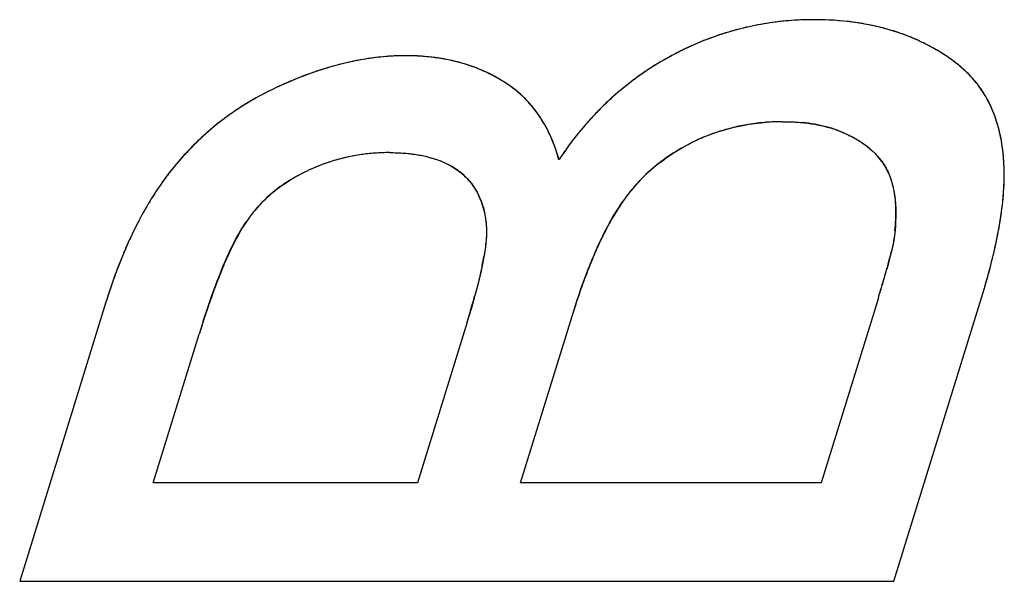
# Model space of a CAD drawing. Header units: millimetres. Extents: x 0 to 420, y 0 to 297.
# Tile 95 of 119: x 255.736 to 257.396, y 226.179 to 227.126. Entities that reach past the tile are written whole.
import ezdxf

# ---------------------------------------------------------------- set-up
doc = ezdxf.new("R2010")
doc.units = ezdxf.units.MM
doc.header["$LTSCALE"] = 23.1
doc.layers.add('LAY0001', color=7, linetype='CONTINUOUS')
doc.layers.add('PRITING', color=7, linetype='CONTINUOUS')

msp = doc.modelspace()

# ---------------------------------------------------------------- linework, layer by layer
at = {"layer": 'LAY0001', "color": 7, "linetype": 'Continuous'}
for p, q in [((257.2085, 226.7513), (257.2051, 226.7355)), ((255.8811, 226.6496), (255.7358, 226.1794)), ((257.1832, 226.6573), (257.0868, 226.3452)), ((257.2095, 226.1794), (257.3571, 226.6573)), ((256.5802, 226.3452), (256.6697, 226.6351)), ((256.49, 226.6162), (256.4063, 226.3452)), ((255.9609, 226.3452), (256.0383, 226.5957)), ((256.4063, 226.3452), (255.9609, 226.3452)), ((257.0868, 226.3452), (256.5802, 226.3452)), ((255.7358, 226.1794), (257.2095, 226.1794))]:
    msp.add_line(p, q, dxfattribs=at)
for centre, radius, start, end in [((257.0733, 226.6215), 0.5043, 94.7201, 97.1294), ((257.0741, 226.612), 0.5138, 92.4268, 94.7197), ((257.0746, 226.5996), 0.5262, 89.9943, 92.4255), ((257.0717, 226.6333), 0.4923, 104.2078, 106.6515), ((257.0715, 226.6341), 0.4915, 101.8781, 104.207), ((257.0718, 226.6325), 0.4931, 99.5469, 101.8774), ((257.0725, 226.6284), 0.4973, 97.1302, 99.5461), ((257.0846, 226.696), 0.4293, 78.2214, 82.4151), ((257.092, 226.7316), 0.3929, 73.79, 78.2189), ((257.0998, 226.7585), 0.3649, 69.0747, 73.7871), ((257.0779, 226.616), 0.5108, 111.4361, 113.8678), ((257.0747, 226.6242), 0.5019, 109.07, 111.4351), ((257.0727, 226.63), 0.4958, 106.6523, 109.0693), ((257.1068, 226.777), 0.3451, 64.3742, 69.0682), ((257.089, 226.5924), 0.5368, 116.1423, 118.5287), ((257.0826, 226.6054), 0.5223, 113.868, 116.141), ((257.099, 226.76), 0.3638, 59.9932, 64.4275), ((257.1302, 226.814), 0.3015, 55.0289, 59.9965), ((256.3958, 226.5848), 0.4809, 99.2446, 103.3735), ((256.3891, 226.6256), 0.4396, 94.7134, 99.2433), ((256.3866, 226.6558), 0.4093, 90.0227, 94.7076), ((256.3868, 226.6775), 0.3876, 85.3555, 90.0505), ((256.3902, 226.7205), 0.3444, 80.47, 85.3496), ((256.3956, 226.7524), 0.3121, 75.112, 80.4677), ((257.0814, 226.6062), 0.5211, 118.5199, 120.7566), ((257.158, 226.8537), 0.253, 49.5489, 55.0285), ((256.4281, 226.469), 0.6012, 107.3423, 110.8655), ((256.4082, 226.5328), 0.5344, 103.3776, 107.3446), ((256.4014, 226.7744), 0.2894, 69.5876, 75.1032), ((256.406, 226.7871), 0.2759, 63.8853, 69.5782), ((257.076, 226.615), 0.5108, 123.1139, 125.5737), ((257.0783, 226.6114), 0.515, 120.757, 123.1134), ((257.1817, 226.8815), 0.2164, 43.5102, 49.5463), ((256.4572, 226.3926), 0.683, 110.8676, 114.2143), ((256.4082, 226.7916), 0.2708, 58.1602, 63.8746), ((257.0748, 226.6166), 0.5087, 125.5744, 127.909), ((257.201, 226.8998), 0.1899, 36.8999, 43.5035), ((256.3955, 226.5285), 0.5337, 114.1537, 118.2865), ((257.0749, 226.6165), 0.5088, 127.9096, 130.3559), ((257.2149, 226.9103), 0.1725, 29.9962, 36.8845), ((256.3815, 226.5546), 0.5041, 118.2907, 122.6309), ((256.447, 226.8525), 0.1985, 38.7652, 46.6223), ((257.0764, 226.6148), 0.5111, 130.3564, 132.7211), ((257.1876, 226.8949), 0.2038, 23.7673, 29.9158), ((256.3734, 226.5674), 0.489, 122.6437, 125.0138), ((256.4391, 226.8462), 0.2087, 31.4451, 38.7425), ((257.084, 226.6069), 0.5221, 135.0786, 137.5349), ((257.0793, 226.6116), 0.5154, 132.7217, 135.0777), ((257.1702, 226.8872), 0.2228, 18.0225, 23.7626), ((256.3688, 226.574), 0.481, 125.0111, 129.3185), ((257.0906, 226.601), 0.5309, 137.535, 139.7996), ((256.3675, 226.5756), 0.4789, 129.3226, 131.7199), ((256.4202, 226.8348), 0.2308, 24.3859, 31.4233), ((257.0989, 226.5939), 0.5419, 139.8004, 142.1251), ((257.018, 226.6188), 0.3348, 103.1356, 107.7115), ((257.0192, 226.6135), 0.3403, 98.7204, 103.1331), ((257.0207, 226.6038), 0.3501, 93.6412, 98.7138), ((257.0215, 226.5911), 0.3628, 89.9894, 93.647), ((257.0281, 226.6728), 0.2809, 80.2081, 84.4545), ((257.0348, 226.7116), 0.2415, 75.5443, 80.2081), ((257.0424, 226.7413), 0.2108, 70.3969, 75.5435), ((257.1461, 226.8794), 0.2481, 12.6318, 18.0191), ((256.3705, 226.5724), 0.4832, 131.7253, 135.9807), ((256.3896, 226.8209), 0.2644, 18.6477, 24.3931), ((257.1159, 226.5809), 0.5632, 142.1419, 146.7403), ((257.0181, 226.619), 0.3347, 112.211, 116.6985), ((257.0175, 226.6206), 0.333, 107.7147, 112.2079), ((257.1153, 226.8725), 0.2797, 7.7529, 12.6335), ((256.3814, 226.5619), 0.4984, 135.9877, 140.3996), ((257.0183, 226.6178), 0.3358, 116.6388, 123.4688), ((257.0776, 226.8674), 0.3177, 3.2519, 7.7539), ((256.3577, 226.5782), 0.3235, 102.5024, 106.5739), ((256.358, 226.5771), 0.3247, 98.2521, 102.5), ((256.3585, 226.5731), 0.3287, 94.1622, 98.2501), ((256.359, 226.566), 0.3358, 89.9907, 94.1596), ((256.3572, 226.8097), 0.2986, 15.5583, 18.6921), ((257.0062, 226.6365), 0.3136, 123.5042, 127.9735), ((257.1, 226.8221), 0.1102, 34.1233, 41.6932), ((256.3564, 226.5825), 0.466, 140.3926, 142.698), ((256.3599, 226.5723), 0.3298, 110.831, 114.8453), ((256.3582, 226.5766), 0.3252, 106.5764, 110.8293), ((256.4004, 226.7693), 0.1264, 52.2731, 60.4976), ((256.9972, 226.648), 0.299, 127.9581, 135.6023), ((257.1073, 226.8271), 0.1014, 22.6152, 34.1166), ((257.0324, 226.8648), 0.363, 359.0902, 3.2533), ((256.3766, 226.5671), 0.4913, 142.6986, 144.9545), ((256.9895, 226.8653), 0.4059, 356.9703, 359.1133), ((256.4007, 226.5502), 0.5208, 144.955, 147.1439), ((256.3235, 226.6413), 0.2516, 122.037, 128.6213), ((256.4122, 226.7837), 0.1078, 29.8886, 41.2883), ((256.9921, 226.653), 0.2918, 135.6242, 140.5319), ((256.9361, 226.8681), 0.4594, 355.1607, 356.9752), ((256.429, 226.5319), 0.5545, 147.1441, 149.2478), ((256.3149, 226.6522), 0.2378, 128.629, 140.3536), ((256.4063, 226.7803), 0.1146, 21.099, 29.86), ((256.9923, 226.6529), 0.2921, 140.5373, 145.5825), ((256.8798, 226.8729), 0.5159, 353.4887, 355.162), ((256.4614, 226.5127), 0.5922, 149.2473, 151.2163), ((257.0782, 226.5946), 0.3959, 145.6466, 149.3104), ((256.8171, 226.88), 0.579, 351.8868, 353.4888), ((256.4976, 226.4928), 0.6335, 151.2159, 153.0667), ((256.3203, 226.6477), 0.2448, 140.3646, 145.5141), ((257.1446, 226.5548), 0.4732, 149.269, 151.3905), ((256.9427, 226.7981), 0.2699, 358.1035, 1.8008), ((256.7494, 226.8896), 0.6474, 350.4788, 351.8893), ((256.5384, 226.472), 0.6793, 153.0668, 154.8562), ((257.2202, 226.5138), 0.5593, 151.4141, 154.2664), ((256.8861, 226.7999), 0.3265, 354.7679, 358.1062), ((256.6471, 226.9071), 0.7512, 348.127, 350.4539), ((256.585, 226.4501), 0.7308, 154.8564, 156.588), ((256.4401, 226.5764), 0.3843, 150.3754, 152.4134), ((256.5201, 226.5346), 0.4745, 152.4116, 154.2646), ((257.3031, 226.4735), 0.6515, 154.2354, 155.7793), ((256.5263, 226.9322), 0.8746, 346.7997, 348.1495), ((256.6383, 226.4271), 0.7888, 156.5882, 158.2709), ((256.7847, 226.4135), 0.7656, 155.9723, 158.3441), ((256.6193, 226.4868), 0.5847, 154.2624, 155.933), ((256.0436, 226.8088), 0.4817, 348.3079, 350.3591), ((257.3721, 226.4424), 0.7272, 155.7785, 157.236), ((256.5469, 226.8888), 0.6759, 345.2369, 346.8923), ((256.3905, 226.9643), 1.0141, 344.8344, 346.7831), ((256.699, 226.4029), 0.8541, 158.271, 159.8977), ((257.4749, 226.3997), 0.8384, 157.2566, 159.5137), ((256.1785, 226.9855), 1.0567, 344.1073, 345.2582), ((256.7651, 226.3787), 0.9245, 159.8962, 161.348), ((256.9843, 226.3334), 0.9807, 158.2977, 159.4129), ((257.5926, 226.3553), 0.9643, 159.4934, 160.8185), ((255.4883, 227.1831), 1.7747, 342.7647, 344.0731), ((256.2413, 227.0044), 1.1685, 343.7481, 344.8528), ((257.1628, 226.2664), 1.1713, 159.4149, 160.5349), ((256.1238, 227.0386), 1.291, 342.8205, 343.7505), ((256.8389, 226.3538), 1.0024, 161.3492, 162.838), ((255.0856, 227.052), 1.4704, 342.7626, 344.5244), ((257.7271, 226.3088), 1.1066, 160.8356, 162.8552), ((257.4233, 226.1746), 1.4475, 160.5452, 161.8747), ((257.7509, 226.067), 1.7924, 161.8649, 162.8428)]:
    msp.add_arc(centre, radius, start, end, dxfattribs=at)
for points in [[(257.1413, 227.1215), (257.1201, 227.1244), (257.0979, 227.1258), (257.0747, 227.1258)], [(256.5834, 226.9968), (256.5737, 227.0061), (256.5629, 227.0143), (256.5511, 227.0217)], [(257.0216, 226.9539), (257.0333, 226.9539), (257.0445, 226.9534), (257.0552, 226.9524)], [(257.1132, 226.9399), (257.122, 226.9367), (257.1304, 226.933), (257.1383, 226.9288)], [(257.1383, 226.9288), (257.1437, 226.9259), (257.1488, 226.9229), (257.1536, 226.9197)], [(257.1536, 226.9197), (257.1602, 226.9154), (257.1661, 226.9109), (257.1715, 226.9061)], [(256.3591, 226.9018), (256.3678, 226.9018), (256.3761, 226.9015), (256.384, 226.9009)], [(256.384, 226.9009), (256.3919, 226.9003), (256.3994, 226.8994), (256.4066, 226.8982)], [(256.4066, 226.8982), (256.4138, 226.897), (256.4207, 226.8955), (256.4272, 226.8937)], [(256.4272, 226.8937), (256.4338, 226.8919), (256.4401, 226.8898), (256.446, 226.8874)], [(257.1715, 226.9061), (257.1754, 226.9027), (257.179, 226.8991), (257.1823, 226.8954)], [(256.446, 226.8874), (256.4519, 226.885), (256.4574, 226.8823), (256.4626, 226.8793)], [(256.19, 226.8546), (256.1998, 226.8608), (256.2102, 226.8664), (256.2213, 226.8716)], [(256.4777, 226.8693), (256.4834, 226.8649), (256.4886, 226.8601), (256.4932, 226.8548)], [(257.2009, 226.8661), (257.2035, 226.8598), (257.2057, 226.853), (257.2074, 226.8459)], [(257.2074, 226.8459), (257.2088, 226.8403), (257.2099, 226.8344), (257.2107, 226.8282)], [(257.2107, 226.8282), (257.2116, 226.8213), (257.2122, 226.8141), (257.2124, 226.8066)], [(256.5132, 226.8216), (256.5153, 226.8161), (256.5171, 226.8104), (256.5185, 226.8044)], [(256.5185, 226.8044), (256.5207, 226.7951), (256.522, 226.7852), (256.5224, 226.7746)], [(256.1061, 226.7664), (256.1102, 226.7737), (256.1144, 226.7803), (256.1185, 226.7863)], [(256.5224, 226.7746), (256.5227, 226.7693), (256.5226, 226.7635), (256.5221, 226.7573)], [(257.2113, 226.7702), (257.2108, 226.7648), (257.2098, 226.7585), (257.2085, 226.7513)], [(256.5221, 226.7573), (256.5215, 226.7485), (256.5203, 226.7388), (256.5185, 226.7281)], [(256.5153, 226.7111), (256.5122, 226.6957), (256.508, 226.6786), (256.5027, 226.6596)]]:
    msp.add_open_spline(points, degree=3, dxfattribs=at)
at = {"layer": 'PRITING', "color": 7, "linetype": 'Continuous'}
for p, q in [((257.2085, 226.7513), (257.2051, 226.7355)), ((255.8811, 226.6496), (255.7358, 226.1794)), ((257.1832, 226.6573), (257.0868, 226.3452)), ((257.2095, 226.1794), (257.3571, 226.6573)), ((256.5802, 226.3452), (256.6697, 226.6351)), ((256.49, 226.6162), (256.4063, 226.3452)), ((255.9609, 226.3452), (256.0383, 226.5957)), ((256.4063, 226.3452), (255.9609, 226.3452)), ((257.0868, 226.3452), (256.5802, 226.3452)), ((255.7358, 226.1794), (257.2095, 226.1794))]:
    msp.add_line(p, q, dxfattribs=at)
for centre, radius, start, end in [((257.0733, 226.6215), 0.5043, 94.7201, 97.1294), ((257.0741, 226.612), 0.5138, 92.4268, 94.7197), ((257.0746, 226.5996), 0.5262, 89.9943, 92.4255), ((257.0717, 226.6333), 0.4923, 104.2078, 106.6515), ((257.0715, 226.6341), 0.4915, 101.8781, 104.207), ((257.0718, 226.6325), 0.4931, 99.5469, 101.8774), ((257.0725, 226.6284), 0.4973, 97.1302, 99.5461), ((257.0846, 226.696), 0.4293, 78.2214, 82.4151), ((257.092, 226.7316), 0.3929, 73.79, 78.2189), ((257.0995, 226.7575), 0.3659, 69.1892, 73.8162), ((257.0998, 226.7585), 0.3649, 69.0747, 73.7871), ((257.0779, 226.616), 0.5108, 111.4361, 113.8678), ((257.0747, 226.6242), 0.5019, 109.07, 111.4351), ((257.0727, 226.63), 0.4958, 106.6523, 109.0693), ((257.1079, 226.7796), 0.3423, 64.3492, 69.1878), ((257.1068, 226.777), 0.3451, 64.3742, 69.0682), ((257.089, 226.5924), 0.5368, 116.1423, 118.5287), ((257.0892, 226.5919), 0.5373, 116.2282, 118.5189), ((257.0841, 226.6022), 0.5259, 113.9114, 116.2298), ((257.0826, 226.6054), 0.5223, 113.868, 116.141), ((257.099, 226.76), 0.3638, 59.9932, 64.4275), ((257.1302, 226.814), 0.3015, 55.0289, 59.9965), ((256.3958, 226.5848), 0.4809, 99.2446, 103.3735), ((256.3891, 226.6256), 0.4396, 94.7134, 99.2433), ((256.3866, 226.6558), 0.4093, 90.0227, 94.7076), ((256.3868, 226.6775), 0.3876, 85.3555, 90.0505), ((256.3902, 226.7205), 0.3444, 80.47, 85.3496), ((256.3956, 226.7524), 0.3121, 75.112, 80.4677), ((257.0768, 226.6141), 0.5119, 118.4851, 137.5888), ((257.0814, 226.6062), 0.5211, 118.5199, 120.7566), ((257.158, 226.8537), 0.253, 49.5489, 55.0285), ((256.4281, 226.469), 0.6012, 107.3423, 110.8655), ((256.4082, 226.5328), 0.5344, 103.3776, 107.3446), ((256.4014, 226.7744), 0.2894, 69.5876, 75.1032), ((256.4045, 226.7834), 0.2798, 64.0026, 72.5051), ((256.406, 226.7871), 0.2759, 63.8853, 69.5782), ((257.076, 226.615), 0.5108, 123.1139, 125.5737), ((257.0783, 226.6114), 0.515, 120.757, 123.1134), ((257.1817, 226.8815), 0.2164, 43.5102, 49.5463), ((256.4459, 226.4199), 0.6535, 109.214, 114.2912), ((256.4572, 226.3926), 0.683, 110.8676, 114.2143), ((256.4083, 226.7918), 0.2706, 58.1575, 63.9533), ((256.4082, 226.7916), 0.2708, 58.1602, 63.8746), ((257.0748, 226.6166), 0.5087, 125.5744, 127.909), ((257.201, 226.8998), 0.1899, 36.8999, 43.5035), ((256.3955, 226.5285), 0.5337, 114.1537, 118.2865), ((257.0749, 226.6165), 0.5088, 127.9096, 130.3559), ((257.2149, 226.9103), 0.1725, 29.9962, 36.8845), ((256.3815, 226.5546), 0.5041, 118.2907, 122.6309), ((256.4477, 226.8531), 0.1977, 38.9171, 46.6672), ((256.447, 226.8525), 0.1985, 38.7652, 46.6223), ((257.0764, 226.6148), 0.5111, 130.3564, 132.7211), ((257.1876, 226.8949), 0.2038, 23.7673, 29.9158), ((256.3734, 226.5674), 0.489, 122.6437, 125.0138), ((256.4391, 226.8462), 0.2087, 31.4451, 38.7425), ((257.084, 226.6069), 0.5221, 135.0786, 137.5349), ((257.0793, 226.6116), 0.5154, 132.7217, 135.0777), ((257.1702, 226.8872), 0.2228, 18.0225, 23.7626), ((256.3688, 226.574), 0.481, 125.0111, 129.3185), ((257.1002, 226.5927), 0.5437, 137.5929, 144.5178), ((257.0906, 226.601), 0.5309, 137.535, 139.7996), ((256.3736, 226.5689), 0.4879, 129.4638, 140.4473), ((256.3675, 226.5756), 0.4789, 129.3226, 131.7199), ((256.4202, 226.8348), 0.2308, 24.3859, 31.4233), ((257.0989, 226.5939), 0.5419, 139.8004, 142.1251), ((257.018, 226.6188), 0.3348, 103.1356, 107.7115), ((257.0192, 226.6135), 0.3403, 98.7204, 103.1331), ((257.0207, 226.6038), 0.3501, 93.6412, 98.7138), ((257.0215, 226.5918), 0.3621, 89.9875, 94.2553), ((257.0215, 226.5911), 0.3628, 89.9894, 93.647), ((257.0281, 226.6728), 0.2809, 80.2081, 84.4545), ((257.0348, 226.7116), 0.2415, 75.5443, 80.2081), ((257.0424, 226.7413), 0.2108, 70.3969, 75.5435), ((257.1461, 226.8794), 0.2481, 12.6318, 18.0191), ((256.3705, 226.5724), 0.4832, 131.7253, 135.9807), ((256.3896, 226.8209), 0.2644, 18.6477, 24.3931), ((257.1159, 226.5809), 0.5632, 142.1419, 146.7403), ((257.0185, 226.618), 0.3358, 107.6444, 116.6767), ((257.0181, 226.619), 0.3347, 112.211, 116.6985), ((257.0175, 226.6206), 0.333, 107.7147, 112.2079), ((257.1153, 226.8725), 0.2797, 7.7529, 12.6335), ((256.3814, 226.5619), 0.4984, 135.9877, 140.3996), ((257.1305, 226.5707), 0.5811, 144.4803, 146.6862), ((257.0183, 226.6178), 0.3358, 116.6388, 123.4688), ((257.0776, 226.8674), 0.3177, 3.2519, 7.7539), ((256.359, 226.5743), 0.3276, 104.5219, 114.8501), ((256.3577, 226.5782), 0.3235, 102.5024, 106.5739), ((256.3583, 226.5753), 0.3264, 94.0736, 104.4552), ((256.358, 226.5771), 0.3247, 98.2521, 102.5), ((256.3585, 226.5731), 0.3287, 94.1622, 98.2501), ((256.359, 226.566), 0.3358, 89.9907, 94.1596), ((256.3592, 226.5627), 0.3391, 90.0154, 94.0693), ((256.3572, 226.8097), 0.2986, 15.5583, 18.6921), ((257.0062, 226.6365), 0.3136, 123.5042, 127.9735), ((257.1, 226.8221), 0.1102, 34.1233, 41.6932), ((256.3564, 226.5825), 0.466, 140.3926, 142.698), ((256.3599, 226.5723), 0.3298, 110.831, 114.8453), ((256.3582, 226.5766), 0.3252, 106.5764, 110.8293), ((256.4004, 226.7693), 0.1264, 52.2731, 60.4976), ((256.9967, 226.649), 0.2979, 128.1609, 145.4306), ((256.9972, 226.648), 0.299, 127.9581, 135.6023), ((257.1073, 226.8271), 0.1014, 22.6152, 34.1166), ((257.0324, 226.8648), 0.363, 359.0902, 3.2533), ((256.3766, 226.5671), 0.4913, 142.6986, 144.9545), ((256.4094, 226.7809), 0.1117, 43.4595, 52.2965), ((256.9895, 226.8653), 0.4059, 356.9703, 359.1133), ((256.4007, 226.5502), 0.5208, 144.955, 147.1439), ((256.3235, 226.6413), 0.2516, 122.037, 128.6213), ((256.4122, 226.7837), 0.1078, 29.8886, 41.2883), ((256.9921, 226.653), 0.2918, 135.6242, 140.5319), ((256.9361, 226.8681), 0.4594, 355.1607, 356.9752), ((256.429, 226.5319), 0.5545, 147.1441, 149.2478), ((256.3172, 226.6499), 0.241, 129.7658, 145.5263), ((256.3149, 226.6522), 0.2378, 128.629, 140.3536), ((256.4063, 226.7803), 0.1146, 21.099, 29.86), ((256.9923, 226.6529), 0.2921, 140.5373, 145.5825), ((256.8798, 226.8729), 0.5159, 353.4887, 355.162), ((256.4614, 226.5127), 0.5922, 149.2473, 151.2163), ((257.0782, 226.5946), 0.3959, 145.6466, 149.3104), ((256.8171, 226.88), 0.579, 351.8868, 353.4888), ((256.4976, 226.4928), 0.6335, 151.2159, 153.0667), ((256.3203, 226.6477), 0.2448, 140.3646, 145.5141), ((257.1446, 226.5548), 0.4732, 149.269, 151.3905), ((256.9427, 226.7981), 0.2699, 358.1035, 1.8008), ((256.7494, 226.8896), 0.6474, 350.4788, 351.8893), ((256.5384, 226.472), 0.6793, 153.0668, 154.8562), ((256.3294, 226.6415), 0.2558, 145.5171, 148.1718), ((257.2202, 226.5138), 0.5593, 151.4141, 154.2664), ((256.8861, 226.7999), 0.3265, 354.7679, 358.1062), ((256.6471, 226.9071), 0.7512, 348.127, 350.4539), ((256.585, 226.4501), 0.7308, 154.8564, 156.588), ((256.4401, 226.5764), 0.3843, 150.3754, 152.4134), ((256.6034, 226.9158), 0.7957, 347.9992, 349.2543), ((256.5201, 226.5346), 0.4745, 152.4116, 154.2646), ((257.3031, 226.4735), 0.6515, 154.2354, 155.7793), ((256.5263, 226.9322), 0.8746, 346.7997, 348.1495), ((256.5248, 226.9325), 0.876, 346.8316, 347.9992), ((256.6383, 226.4271), 0.7888, 156.5882, 158.2709), ((256.7847, 226.4135), 0.7656, 155.9723, 158.3441), ((256.6193, 226.4868), 0.5847, 154.2624, 155.933), ((256.0436, 226.8088), 0.4817, 348.3079, 350.3591), ((257.3721, 226.4424), 0.7272, 155.7785, 157.236), ((256.5469, 226.8888), 0.6759, 345.2369, 346.8923), ((256.3905, 226.9643), 1.0141, 344.8344, 346.7831), ((256.4307, 226.9546), 0.9727, 345.7219, 346.8311), ((256.699, 226.4029), 0.8541, 158.271, 159.8977), ((257.4749, 226.3997), 0.8384, 157.2566, 159.5137), ((256.1785, 226.9855), 1.0567, 344.1073, 345.2582), ((256.2335, 227.006), 1.1765, 342.7602, 345.6642), ((256.7651, 226.3787), 0.9245, 159.8962, 161.348), ((256.9843, 226.3334), 0.9807, 158.2977, 159.4129), ((257.5926, 226.3553), 0.9643, 159.4934, 160.8185), ((255.4883, 227.1831), 1.7747, 342.7647, 344.0731), ((255.8842, 227.0678), 1.3623, 343.5695, 344.5604), ((256.2413, 227.0044), 1.1685, 343.7481, 344.8528), ((257.1628, 226.2664), 1.1713, 159.4149, 160.5349), ((255.404, 227.209), 1.8628, 342.7722, 343.5826), ((256.1238, 227.0386), 1.291, 342.8205, 343.7505), ((256.8389, 226.3538), 1.0024, 161.3492, 162.838), ((256.8431, 226.3525), 1.0068, 161.4325, 162.8388), ((255.0856, 227.052), 1.4704, 342.7626, 344.5244), ((257.7271, 226.3088), 1.1066, 160.8356, 162.8552), ((257.4233, 226.1746), 1.4475, 160.5452, 161.8747), ((257.7509, 226.067), 1.7924, 161.8649, 162.8428), ((257.7924, 226.0542), 1.8357, 162.1254, 162.8417)]:
    msp.add_arc(centre, radius, start, end, dxfattribs=at)
for points, knots in [([(257.0747, 227.1258), (257.0578, 227.1258), (256.9882, 227.1225), (256.9193, 227.1043), (256.871, 227.0829)], [0, 0, 0, 0, 0.241955, 1, 1, 1, 1]), ([(257.3458, 227.0226), (257.34, 227.0295), (257.3139, 227.0561), (257.2815, 227.0759), (257.2561, 227.0882)], [0, 0, 0, 0, 0.242318, 1, 1, 1, 1]), ([(256.3864, 227.0651), (256.3736, 227.0651), (256.3208, 227.0625), (256.2687, 227.0501), (256.2309, 227.037)], [0, 0, 0, 0, 0.242609, 1, 1, 1, 1]), ([(256.4886, 227.0503), (256.4807, 227.0528), (256.4474, 227.0618), (256.4126, 227.0651), (256.3864, 227.0651)], [0, 0, 0, 0, 0.240718, 1, 1, 1, 1]), ([(257.3954, 226.859), (257.3955, 226.8712), (257.3941, 226.9184), (257.3818, 226.9661), (257.3642, 226.9965)], [0, 0, 0, 0, 0.257344, 1, 1, 1, 1]), ([(257.0216, 226.9539), (257.0322, 226.9539), (257.0721, 226.9524), (257.1124, 226.9427), (257.1383, 226.9288)], [0, 0, 0, 0, 0.265495, 1, 1, 1, 1]), ([(256.3841, 226.9009), (256.393, 226.9002), (256.4258, 226.8962), (256.4586, 226.8842), (256.4777, 226.8693)], [0, 0, 0, 0, 0.26811, 1, 1, 1, 1]), ([(255.9524, 226.8154), (255.9456, 226.8039), (255.9205, 226.7582), (255.901, 226.7097), (255.8887, 226.6731)], [0, 0, 0, 0, 0.257043, 1, 1, 1, 1]), ([(256.6953, 226.7083), (256.699, 226.7176), (256.7148, 226.7555), (256.7338, 226.7924), (256.7514, 226.818)], [0, 0, 0, 0, 0.243992, 1, 1, 1, 1]), ([(256.0452, 226.6176), (256.0496, 226.631), (256.068, 226.6853), (256.0891, 226.7395), (256.112, 226.7764)], [0, 0, 0, 0, 0.24454, 1, 1, 1, 1])]:
    msp.add_open_spline(points, degree=3, knots=knots, dxfattribs=at)
for points in [[(257.1413, 227.1215), (257.1201, 227.1244), (257.0979, 227.1258), (257.0747, 227.1258)], [(257.125, 227.1234), (257.1083, 227.125), (257.0915, 227.1258), (257.0747, 227.1258)], [(257.2015, 227.1089), (257.1766, 227.1162), (257.1509, 227.1209), (257.125, 227.1234)], [(256.1771, 227.0155), (256.1365, 226.9973), (256.0978, 226.9738), (256.0635, 226.9456)], [(256.5834, 226.9968), (256.5737, 227.0061), (256.5629, 227.0143), (256.5511, 227.0217)], [(256.5833, 226.9969), (256.5735, 227.0062), (256.5626, 227.0145), (256.5511, 227.0217)], [(257.3642, 226.9965), (257.3589, 227.0058), (257.3527, 227.0145), (257.3458, 227.0226)], [(256.6238, 226.9433), (256.6175, 226.9553), (256.61, 226.9668), (256.6015, 226.9773)], [(256.6449, 226.8898), (256.6398, 226.9083), (256.6329, 226.9264), (256.6238, 226.9433)], [(256.9167, 226.938), (256.9419, 226.946), (256.9683, 226.951), (256.9946, 226.9529)], [(257.0216, 226.9539), (257.0333, 226.9539), (257.0445, 226.9534), (257.0552, 226.9524)], [(257.1132, 226.9399), (257.122, 226.9367), (257.1304, 226.933), (257.1383, 226.9288)], [(257.1383, 226.9288), (257.1437, 226.9259), (257.1488, 226.9229), (257.1536, 226.9197)], [(257.1383, 226.9288), (257.1566, 226.919), (257.1741, 226.9063), (257.1869, 226.8899)], [(256.8126, 226.8832), (256.8297, 226.8966), (256.8483, 226.9083), (256.8677, 226.918)], [(257.1536, 226.9197), (257.1602, 226.9154), (257.1661, 226.9109), (257.1715, 226.9061)], [(256.3591, 226.9018), (256.3678, 226.9018), (256.3761, 226.9015), (256.384, 226.9009)], [(256.3591, 226.9018), (256.3674, 226.9018), (256.3758, 226.9015), (256.3841, 226.9009)], [(256.384, 226.9009), (256.3919, 226.9003), (256.3994, 226.8994), (256.4066, 226.8982)], [(256.4066, 226.8982), (256.4138, 226.897), (256.4207, 226.8955), (256.4272, 226.8937)], [(256.4272, 226.8937), (256.4338, 226.8919), (256.4401, 226.8898), (256.446, 226.8874)], [(257.1715, 226.9061), (257.1754, 226.9027), (257.179, 226.8991), (257.1823, 226.8954)], [(255.9974, 226.8796), (255.9807, 226.8594), (255.9658, 226.8378), (255.9524, 226.8154)], [(256.446, 226.8874), (256.4519, 226.885), (256.4574, 226.8823), (256.4626, 226.8793)], [(257.1869, 226.8899), (257.1926, 226.8827), (257.1973, 226.8746), (257.2009, 226.8661)], [(256.163, 226.8352), (256.1806, 226.8498), (256.2005, 226.8619), (256.2213, 226.8716)], [(256.19, 226.8546), (256.1998, 226.8608), (256.2102, 226.8664), (256.2213, 226.8716)], [(256.4777, 226.8693), (256.4834, 226.8649), (256.4886, 226.8601), (256.4932, 226.8548)], [(257.2009, 226.8661), (257.2035, 226.8598), (257.2057, 226.853), (257.2074, 226.8459)], [(257.2009, 226.8661), (257.2056, 226.8547), (257.2086, 226.8426), (257.2104, 226.8304)], [(257.3852, 226.7675), (257.3909, 226.7976), (257.3949, 226.8283), (257.3954, 226.859)], [(256.4905, 226.8578), (256.5109, 226.8362), (256.5211, 226.8042), (256.5224, 226.7746)], [(257.2074, 226.8459), (257.2088, 226.8403), (257.2099, 226.8344), (257.2107, 226.8282)], [(257.2104, 226.8304), (257.2133, 226.8105), (257.2131, 226.7902), (257.2113, 226.7702)], [(257.2107, 226.8282), (257.2116, 226.8213), (257.2122, 226.8141), (257.2124, 226.8066)], [(256.5132, 226.8216), (256.5153, 226.8161), (256.5171, 226.8104), (256.5185, 226.8044)], [(256.5185, 226.8044), (256.5207, 226.7951), (256.522, 226.7852), (256.5224, 226.7746)], [(256.1061, 226.7664), (256.1102, 226.7737), (256.1144, 226.7803), (256.1185, 226.7863)], [(256.5224, 226.7746), (256.5231, 226.7575), (256.5208, 226.7403), (256.5177, 226.7235)], [(256.5224, 226.7746), (256.5227, 226.7693), (256.5226, 226.7635), (256.5221, 226.7573)], [(257.2113, 226.7702), (257.2092, 226.7481), (257.2032, 226.7265), (257.1973, 226.7052)], [(257.2113, 226.7702), (257.2108, 226.7648), (257.2098, 226.7585), (257.2085, 226.7513)], [(256.5221, 226.7573), (256.5215, 226.7485), (256.5203, 226.7388), (256.5185, 226.7281)], [(256.5153, 226.7111), (256.5122, 226.6957), (256.508, 226.6786), (256.5027, 226.6596)], [(256.5177, 226.7235), (256.5143, 226.7046), (256.5098, 226.6859), (256.5049, 226.6674)], [(256.6697, 226.6351), (256.6774, 226.6598), (256.6858, 226.6843), (256.6953, 226.7083)], [(256.5049, 226.6674), (256.5003, 226.6503), (256.4953, 226.6332), (256.49, 226.6162)]]:
    msp.add_open_spline(points, degree=3, dxfattribs=at)

doc.saveas('drawing.dxf')
